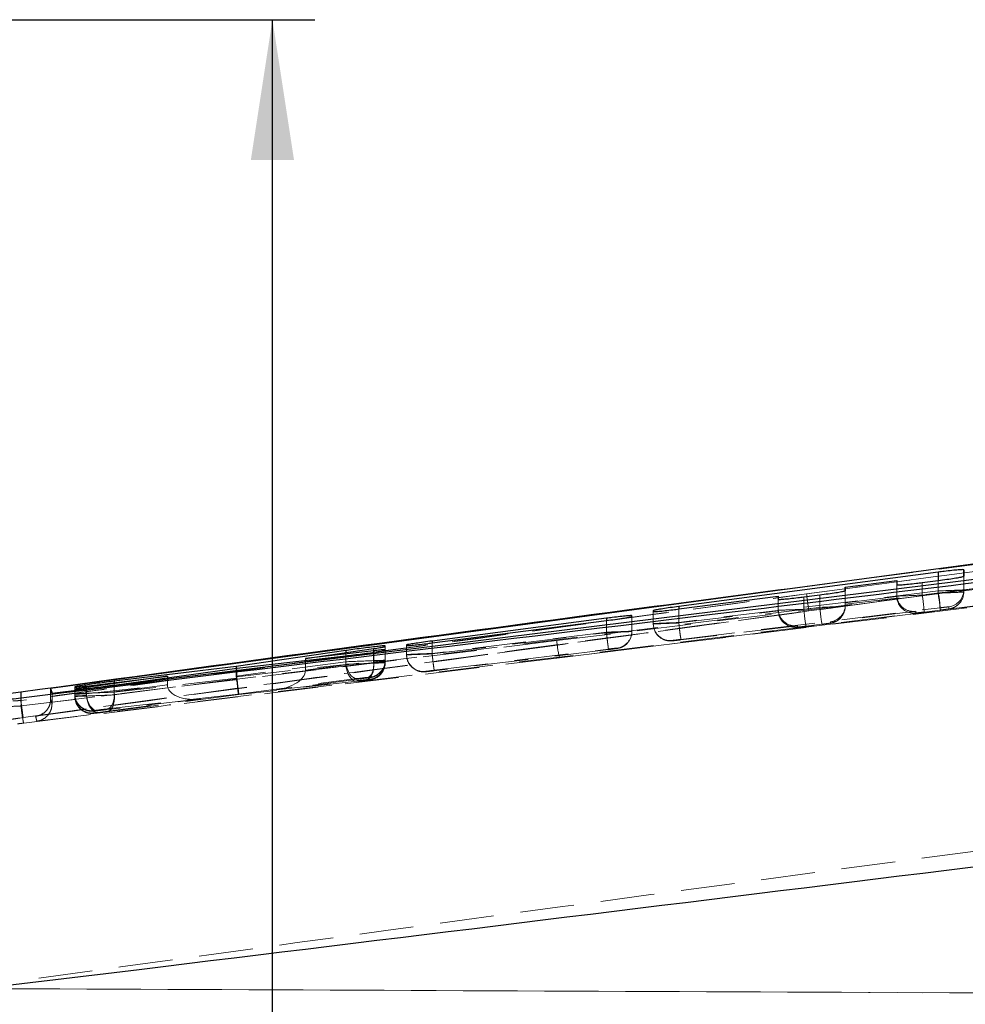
# Model space of a CAD drawing. Header units: millimetres. Extents: x 34 to 407, y 41 to 288.
# Tile 7 of 20: x 197 to 219, y 132 to 155. Entities that reach past the tile are written whole.
import ezdxf

# ---------------------------------------------------------------- set-up
doc = ezdxf.new("R2010")
doc.units = ezdxf.units.MM
doc.linetypes.add('HIDDEN', pattern=[1.905, 1.27, -0.635])
doc.layers.add('FORMATO', color=179, linetype='Continuous')
doc.styles.add('SLDTEXTSTYLE0', font='TXT', dxfattribs={"width": 0.75})
doc.dimstyles.new('SLDDIMSTYLE2', dxfattribs={"dimtxt": 3.5, "dimasz": 3.302, "dimexe": 0, "dimexo": 0.0625, "dimgap": 0.875, "dimtad": 1, "dimdec": 3, "dimlfac": 0.5, "dimrnd": 1e-09, "dimzin": 12, "dimdsep": 46, "dimtxsty": 'SLDTEXTSTYLE0', "dimsah": 1, "dimcen": 0.09, "dimadec": 0, "dimazin": 3, "dimtfac": 1, "dimtdec": 3, "dimtofl": 0, "dimtmove": 0, "dimatfit": 3, "dimfxl": 0, "dimfrac": 2, "dimtolj": 1, "dimtzin": 12, "dimarcsym": 0})

# ---------------------------------------------------------------- blocks, each defined once
blk = doc.blocks.new('_D_7')
at = {"layer": 'FORMATO'}
for p, q in [((165.561, 154.941), (203.952, 154.941)), ((202.952, 100.541), (202.952, 154.941)), ((165.561, 100.541), (203.952, 100.541)), ((202.952, 100.541), (202.952, 84.443))]:
    blk.add_line(p, q, dxfattribs=at)
for points in [[(202.952, 154.941), (202.444, 151.639), (203.46, 151.639)], [(202.952, 100.541), (203.46, 103.843), (202.444, 103.843)]]:
    blk.add_solid(points, dxfattribs=at)
at = {"layer": 'FORMATO', "insert": (198.44, 84.443), "char_height": 3.5, "attachment_point": 1, "rotation": 90, "style": 'SLDTEXTSTYLE0'}
blk.add_mtext('27,2', dxfattribs=at)

msp = doc.modelspace()

# ---------------------------------------------------------------- linework, layer by layer
at = {"color": 7, "linetype": 'Continuous', "lineweight": 25}
for p, q in [((229.8311, 143.5425), (197.7383, 139.2146)), ((197.7705, 139.1032), (234.556, 143.6503)), ((218.6033, 141.9506), (212.5055, 141.1434)), ((219.2034, 141.8545), (219.2033, 142.0057)), ((219.2033, 142.0057), (219.2033, 141.8545)), ((216.4187, 141.5953), (217.6281, 141.7532)), ((217.6281, 141.7532), (217.6282, 141.6531)), ((218.2282, 141.7078), (218.6034, 141.7555)), ((216.4187, 141.5148), (216.4187, 141.5953)), ((216.4187, 141.5953), (216.4187, 141.5148)), ((212.5055, 141.0847), (214.8435, 141.3898)), ((214.8435, 141.3898), (214.8435, 141.3129)), ((215.4435, 141.3693), (215.8187, 141.4171)), ((211.9055, 141.0444), (211.9055, 141.0256)), ((210.8033, 140.8667), (206.7055, 140.3314)), ((206.7055, 140.2865), (210.8034, 140.8131)), ((211.4033, 140.9085), (211.4033, 140.9264)), ((204.6773, 140.1071), (202.1026, 139.7315)), ((203.7266, 139.9206), (205.3309, 140.1528)), ((205.3332, 140.1038), (203.7266, 139.9206)), ((205.6033, 140.2007), (205.6033, 140.2176)), ((205.6034, 140.1116), (205.6034, 140.1267)), ((206.1055, 140.2382), (206.1055, 140.224)), ((202.1163, 139.6926), (204.675, 139.9833)), ((203.7266, 139.9206), (203.7266, 139.8756)), ((199.2332, 139.2972), (202.1163, 139.6926)), ((202.1026, 139.7315), (199.2354, 139.3868)), ((202.1026, 139.7315), (202.1026, 139.6907)), ((198.5772, 139.2737), (200.4815, 139.5017)), ((200.4815, 139.5017), (198.5795, 139.2388)), ((200.4815, 139.5017), (200.4815, 139.4684)), ((197.7383, 139.2146), (197.7705, 139.1032)), ((197.7383, 139.2146), (197.7383, 139.0794)), ((198.3055, 139.2552), (198.3055, 139.2453)), ((198.3055, 139.1972), (198.3056, 139.1878)), ((197.7705, 139.1032), (197.7705, 139.0833))]:
    msp.add_line(p, q, dxfattribs=at)
at = {"color": 7, "linetype": 'HIDDEN', "lineweight": 18}
for p, q in [((234.7042, 143.4476), (197.7705, 138.8965)), ((227.4415, 143.1868), (215.9957, 141.6767)), ((209.7013, 139.9386), (234.8145, 143.0468)), ((215.5078, 141.4397), (227.3569, 143.0271)), ((217.6281, 141.7532), (217.6281, 141.4227)), ((218.2282, 141.7078), (218.2282, 141.4106)), ((218.6033, 141.7555), (218.6033, 141.5102)), ((218.6034, 141.7555), (218.6034, 141.4562)), ((219.2033, 141.8545), (219.2033, 141.532)), ((219.2034, 141.8545), (219.2034, 141.4831)), ((218.9386, 141.4908), (207.9785, 140.0107)), ((218.6033, 141.5102), (212.5055, 140.7679)), ((216.4187, 141.5148), (216.4187, 141.1499)), ((216.4187, 141.5148), (216.4187, 141.2319)), ((217.6282, 141.6531), (217.6282, 141.3887)), ((219.2034, 141.4831), (219.2033, 141.532)), ((214.8435, 141.3898), (214.8435, 141.0838)), ((214.8435, 141.3129), (214.8435, 141.0556)), ((215.4435, 141.3693), (215.4435, 141.0774)), ((215.8187, 141.4171), (215.8187, 141.1231)), ((216.4187, 141.2319), (217.6305, 141.3794)), ((216.4187, 141.1782), (216.4187, 141.2319)), ((217.6281, 141.4227), (217.6282, 141.3887)), ((218.2282, 141.4106), (218.6034, 141.4562)), ((211.9055, 141.0444), (211.9055, 140.741)), ((211.9055, 141.0256), (211.9055, 140.7337)), ((212.5055, 141.0847), (212.5055, 140.7556)), ((212.5055, 141.0847), (212.5055, 140.7679)), ((212.5055, 140.7556), (214.8458, 141.0404)), ((212.5538, 140.3709), (218.6516, 141.1131)), ((214.8435, 141.0838), (214.8435, 141.0556)), ((215.4435, 141.0774), (215.8187, 141.1231)), ((218.0765, 141.0307), (216.067, 140.7861)), ((216.4187, 141.1499), (216.4187, 141.1782)), ((218.0765, 140.9917), (218.0765, 141.0307)), ((218.6517, 141.0592), (218.2765, 141.0135)), ((218.8516, 141.1349), (218.8517, 141.0861)), ((210.8033, 140.8131), (210.8033, 140.5399)), ((210.8034, 140.8131), (210.8034, 140.5276)), ((211.4033, 140.9264), (211.4033, 140.5618)), ((211.4033, 140.9085), (211.4033, 140.5544)), ((216.067, 140.7861), (216.067, 140.7529)), ((210.8033, 140.5399), (206.7055, 140.0411)), ((211.4033, 140.5544), (211.4033, 140.5618)), ((211.9055, 140.741), (211.9055, 140.7337)), ((215.2918, 140.6918), (212.5538, 140.3585)), ((215.2918, 140.6585), (215.2918, 140.6918)), ((215.867, 140.726), (215.4918, 140.6804)), ((197.0433, 138.8049), (209.6362, 140.3414)), ((206.7055, 140.0288), (210.8034, 140.5276)), ((212.3538, 140.3367), (212.3538, 140.344)), ((205.3309, 140.1528), (205.3309, 139.857)), ((205.6033, 140.2176), (205.6033, 139.8788)), ((205.6033, 140.2007), (205.6033, 139.8701)), ((205.6034, 140.1267), (205.6034, 139.8309)), ((205.6034, 140.1116), (205.6034, 139.8226)), ((206.1055, 140.2382), (206.1055, 140.0143)), ((206.1055, 140.224), (206.1055, 140.007)), ((206.7055, 140.2865), (206.7055, 140.0288)), ((206.7055, 140.2865), (206.7055, 140.0411)), ((206.7538, 139.6441), (210.8517, 140.1429)), ((210.8517, 140.1305), (206.7539, 139.6317)), ((211.0517, 140.1647), (211.0517, 140.1574)), ((209.7013, 139.9386), (197.1064, 138.4017)), ((204.6773, 139.8433), (202.1026, 139.5089)), ((203.7266, 139.8756), (203.7266, 139.6485)), ((203.7266, 139.6485), (205.3309, 139.857)), ((204.675, 139.9833), (204.675, 139.7828)), ((204.6773, 140.0582), (204.6773, 139.8433)), ((205.3332, 140.0664), (205.3332, 139.8221)), ((205.6033, 139.8701), (205.6033, 139.8788)), ((206.1055, 140.0143), (206.1055, 140.007)), ((202.1026, 139.6907), (202.1026, 139.5089)), ((202.1163, 139.4925), (204.675, 139.7828)), ((202.1163, 139.6926), (202.1163, 139.4925)), ((205.3332, 139.8221), (203.7265, 139.6399)), ((205.6034, 139.8226), (205.6034, 139.8309)), ((206.5539, 139.6099), (206.5539, 139.6172)), ((199.2332, 139.0646), (202.1195, 139.4397)), ((202.1058, 139.456), (199.2354, 139.1305)), ((200.4815, 139.4684), (200.4815, 139.307)), ((202.1491, 139.0834), (204.943, 139.4463)), ((204.9422, 139.3858), (202.165, 139.0706)), ((205.1608, 139.4599), (203.0448, 139.185)), ((203.0448, 139.185), (205.1617, 139.4251)), ((205.2516, 139.4817), (205.2516, 139.4731)), ((205.2517, 139.4339), (205.2517, 139.4256)), ((198.3055, 139.2552), (198.3055, 139.0906)), ((198.3055, 139.2453), (198.3055, 139.082)), ((198.3055, 139.1972), (198.3055, 139.038)), ((198.3056, 139.1878), (198.3056, 139.0291)), ((198.5772, 139.0909), (200.4815, 139.307)), ((198.5772, 139.2737), (198.5772, 139.0909)), ((200.4816, 139.2983), (198.5795, 139.0513)), ((198.5795, 139.2388), (198.5795, 139.0513)), ((199.2332, 139.2972), (199.2332, 139.0646)), ((199.2354, 139.3525), (199.2354, 139.1305)), ((197.0356, 138.9945), (197.0356, 138.9328)), ((197.0366, 138.9329), (197.0356, 138.9328)), ((197.0433, 138.9954), (197.0433, 138.8049)), ((197.7383, 139.0794), (197.7383, 139.0217)), ((197.7383, 138.96), (197.7383, 139.0217)), ((197.7705, 139.0833), (197.7705, 138.8965)), ((198.3055, 139.0906), (198.3055, 139.082)), ((198.3055, 139.038), (198.3056, 139.0291)), ((201.2634, 138.9683), (198.8444, 138.6938)), ((198.8452, 138.6542), (201.2634, 138.9683)), ((202.165, 139.0706), (199.0631, 138.6676)), ((199.0638, 138.7334), (202.1491, 139.0834)), ((197.0433, 138.8049), (197.0433, 138.8049)), ((197.7705, 138.8965), (197.7705, 138.8531)), ((198.7538, 138.6849), (198.7538, 138.6936)), ((197.0107, 138.5196), (197.0909, 138.5308)), ((198.7539, 138.632), (198.7539, 138.641)), ((260.144, 131.8799), (189.066, 132.1901)), ((189.066, 132.1901), (242.3947, 131.9574))]:
    msp.add_line(p, q, dxfattribs=at)
at = {"color": 8, "linetype": 'Continuous', "lineweight": 25}
for p, q in [((218.6033, 141.9506), (218.6033, 141.7555)), ((212.5055, 141.1434), (212.5055, 141.0847)), ((210.8033, 140.8667), (210.8033, 140.8131)), ((206.7055, 140.3314), (206.7055, 140.2865)), ((204.6773, 140.1071), (204.6773, 140.0582)), ((205.3332, 140.1038), (205.3332, 140.0664)), ((199.2354, 139.3868), (199.2354, 139.3525)), ((197.0356, 139.1271), (197.0356, 138.9945))]:
    msp.add_line(p, q, dxfattribs=at)
at = {"color": 7, "linetype": 'HIDDEN', "lineweight": 18, "flags": 128}
for points in [[(209.6362, 140.3414), (226.5497, 142.4128), (234.7471, 143.4164)], [(218.6516, 141.1131), (218.6506, 141.1216), (218.6478, 141.1448), (218.6433, 141.1817), (218.6373, 141.2311), (218.63, 141.2911), (218.6217, 141.3593), (218.6127, 141.4333), (218.6033, 141.5102)], [(218.2765, 141.0135), (218.2757, 141.0203), (218.273, 141.0423), (218.2686, 141.0787), (218.2626, 141.128), (218.2552, 141.1884), (218.2468, 141.2575), (218.2377, 141.3325), (218.2282, 141.4106)], [(218.6517, 141.0592), (218.6509, 141.066), (218.6482, 141.088), (218.6438, 141.1244), (218.6378, 141.1737), (218.6304, 141.2341), (218.622, 141.3031), (218.6129, 141.3782), (218.6034, 141.4562)], [(219.2768, 141.1116), (218.7044, 141.0415), (214.0226, 140.4678), (209.7013, 139.9386)], [(215.4435, 141.0774), (215.453, 140.9993), (215.4621, 140.9243), (215.4705, 140.8553), (215.4779, 140.7949), (215.4839, 140.7455), (215.4883, 140.7091), (215.491, 140.6871), (215.4918, 140.6804)], [(215.8187, 141.1231), (215.8282, 141.045), (215.8373, 140.97), (215.8457, 140.9009), (215.8531, 140.8405), (215.8591, 140.7912), (215.8635, 140.7548), (215.8662, 140.7328), (215.867, 140.726)], [(212.5538, 140.3709), (212.5528, 140.3793), (212.55, 140.4025), (212.5455, 140.4395), (212.5395, 140.4889), (212.5322, 140.5489), (212.5239, 140.6171), (212.5149, 140.6911), (212.5055, 140.7679)], [(210.8517, 140.1429), (210.8506, 140.1514), (210.8478, 140.1745), (210.8433, 140.2115), (210.8373, 140.2609), (210.83, 140.3209), (210.8217, 140.3891), (210.8127, 140.4631), (210.8033, 140.5399)], [(212.5055, 140.7556), (212.515, 140.6775), (212.5242, 140.6025), (212.5326, 140.5334), (212.5399, 140.473), (212.5459, 140.4237), (212.5503, 140.3873), (212.553, 140.3653), (212.5538, 140.3585)], [(210.8034, 140.5276), (210.8129, 140.4495), (210.822, 140.3745), (210.8304, 140.3054), (210.8377, 140.2451), (210.8437, 140.1957), (210.8482, 140.1593), (210.8508, 140.1373), (210.8517, 140.1305)], [(204.943, 139.4463), (204.8986, 139.45), (204.854, 139.4699), (204.8111, 139.5053), (204.7717, 139.5545), (204.7373, 139.6156), (204.7094, 139.6861), (204.6891, 139.763), (204.6773, 139.8433)], [(205.1608, 139.4599), (205.2006, 139.4712), (205.2373, 139.4962), (205.2695, 139.5342), (205.2961, 139.5837), (205.3161, 139.643), (205.3288, 139.7099), (205.3338, 139.7821), (205.3309, 139.857)], [(206.7538, 139.6441), (206.7528, 139.6526), (206.75, 139.6757), (206.7455, 139.7127), (206.7395, 139.7621), (206.7322, 139.8221), (206.7239, 139.8903), (206.7149, 139.9643), (206.7055, 140.0411)], [(206.7055, 140.0288), (206.715, 139.9507), (206.7242, 139.8757), (206.7326, 139.8066), (206.7399, 139.7463), (206.7459, 139.6969), (206.7504, 139.6605), (206.753, 139.6385), (206.7539, 139.6317)], [(204.675, 139.7828), (204.6861, 139.7014), (204.706, 139.6234), (204.7338, 139.5522), (204.7684, 139.4907), (204.8083, 139.4415), (204.8518, 139.4068), (204.8971, 139.3879), (204.9422, 139.3858)], [(205.1617, 139.4251), (205.2011, 139.4376), (205.2374, 139.4636), (205.2695, 139.502), (205.2961, 139.5516), (205.3164, 139.6105), (205.3296, 139.6768), (205.3353, 139.7482), (205.3332, 139.8221)], [(198.5772, 139.0909), (198.5883, 139.0094), (198.6082, 138.9315), (198.636, 138.8602), (198.6706, 138.7987), (198.7105, 138.7496), (198.754, 138.7148), (198.7992, 138.696), (198.8444, 138.6938)], [(198.5795, 139.0513), (198.5913, 138.971), (198.6116, 138.894), (198.6395, 138.8236), (198.6739, 138.7624), (198.7134, 138.7132), (198.7562, 138.6779), (198.8008, 138.658), (198.8452, 138.6542)], [(199.2332, 139.0646), (199.2361, 138.9897), (199.2311, 138.9175), (199.2184, 138.8506), (199.1984, 138.7913), (199.1718, 138.7418), (199.1396, 138.7039), (199.1029, 138.6788), (199.0631, 138.6676)], [(199.0638, 138.7334), (199.1032, 138.746), (199.1396, 138.772), (199.1716, 138.8104), (199.1982, 138.8599), (199.2185, 138.9189), (199.2317, 138.9852), (199.2374, 139.0566), (199.2354, 139.1305)]]:
    msp.add_lwpolyline(points, dxfattribs=at)
at = {"color": 7, "linetype": 'HIDDEN', "lineweight": 18}
for centre, radius, start, end in [((218.8033, 141.532), 0.4, 276.9368, 359.99817), ((218.8034, 141.4831), 0.4, 307.30424, 359.99705), ((239.7563, 144.6061), 24.4544, 187.43972, 188.39078), ((218.0281, 141.3887), 0.4, 180.00094, 250.6851), ((215.2435, 141.0556), 0.4, 180.00105, 244.16362), ((216.0187, 141.1499), 0.3999, 321.09461, 359.99945), ((218.0282, 141.3888), 0.4, 250.68195, 276.93997), ((218.8034, 141.4832), 0.4, 276.93965, 307.30249), ((216.0187, 141.15), 0.4, 276.93924, 321.09489), ((211.0034, 140.5618), 0.4, 276.93704, 359.99794), ((211.0034, 140.5544), 0.3999, 321.09461, 359.99959), ((212.3055, 140.7411), 0.4, 180.0025, 276.94132), ((212.3055, 140.7337), 0.4, 180.00091, 244.16362), ((215.2435, 141.0556), 0.4, 244.16224, 276.93923), ((212.18, 140.5462), 2.552, 184.60372, 193.7746), ((211.0034, 140.5544), 0.4, 276.93648, 321.09734), ((212.3055, 140.7338), 0.4, 244.16224, 276.93923), ((205.2033, 139.8788), 0.4, 276.9368, 359.99817), ((205.2033, 139.8701), 0.4, 302.78543, 359.9977), ((206.5055, 140.0143), 0.4, 180.00271, 276.94112), ((206.5055, 140.007), 0.4, 180.00097, 244.16357), ((205.2034, 139.831), 0.4, 276.93745, 359.99753), ((205.2034, 139.8226), 0.4, 313.05378, 359.99936), ((206.5055, 140.007), 0.4, 244.16256, 276.93892), ((205.2033, 139.8702), 0.4, 276.93925, 302.7847), ((205.2034, 139.8226), 0.4, 276.93858, 313.05364), ((198.7055, 139.0907), 0.4, 180.00209, 276.94187), ((198.7055, 139.082), 0.4, 180.00155, 243.56744), ((198.7055, 139.0381), 0.4, 180.00297, 276.94086), ((198.7055, 139.0291), 0.3999, 179.99957, 244.1651), ((198.7055, 139.082), 0.4, 243.56716, 276.93904), ((198.7056, 139.0291), 0.4, 244.16206, 276.93941)]:
    msp.add_arc(centre, radius, start, end, dxfattribs=at)
for centre, major_axis, ratio, start_param, end_param in [((218.6033, 141.5076), (0.6, 0.0243), 0.0041979, 6.2830272, 7.8538235), ((218.6034, 141.4588), (0.6, 0.0243), 0.0041979, 4.7122309, 6.2830272), ((218.0281, 141.4227), (0, -0.4), 0.9999205, 4.712389, 4.8209859), ((218.2282, 141.4131), (0.6, 0.0243), 0.0041979, 3.1414345, 4.7122309), ((218.0281, 141.4278), (0.2669, 0.3017), 0.9874664, 2.4100097, 3.993326), ((215.2435, 141.0838), (0, -0.4), 0.9999205, 4.712389, 4.8209859), ((215.4435, 141.0799), (0.6, 0.0243), 0.0041979, 3.1414345, 4.7122309), ((215.2435, 141.0888), (0.2669, 0.3017), 0.9874664, 2.4100097, 3.993326), ((215.8187, 141.1256), (0.6, 0.0243), 0.0041979, 4.7122309, 6.2830272), ((216.0187, 141.1832), (0.3012, -0.2665), 0.9874667, 5.5516009, 7.0012803), ((218.2765, 141.016), (0.2, 0.0243), 0.0124303, 3.1400916, 4.7108879), ((218.6516, 141.1106), (0.2, 0.0243), 0.0124303, 6.2816842, 7.8524806), ((218.6517, 141.0617), (0.2, 0.0243), 0.0124303, 4.7108879, 6.2816842), ((212.5055, 140.7654), (0.6, 0.0243), 0.0041979, 1.5706382, 3.1414345), ((210.8033, 140.5374), (0.6, 0.0243), 0.0041979, 6.2830272, 7.8538235), ((210.8033, 140.5301), (0.6, 0.0243), 0.0041979, 4.7122309, 6.2830272), ((212.5055, 140.7581), (0.6, 0.0243), 0.0041979, 3.1414345, 4.7122309), ((215.4918, 140.6829), (0.2, 0.0243), 0.0124303, 3.1400916, 4.7108879), ((215.867, 140.7286), (0.2, 0.0243), 0.0124303, 4.7108879, 6.2816842), ((212.5538, 140.3684), (0.2, 0.0243), 0.0124303, 1.5692953, 3.1400916), ((212.5538, 140.361), (0.2, 0.0243), 0.0124303, 3.1400916, 4.7108879), ((210.8517, 140.1404), (0.2, 0.0243), 0.0124303, 6.2816842, 7.8524806), ((210.8517, 140.1331), (0.2, 0.0243), 0.0124303, 4.7108879, 6.2816842), ((205.0033, 139.8544), (0.6, 0.0243), 0.0041979, 6.2830272, 8.4283138), ((205.0033, 139.8458), (0.6, 0.0243), 0.0041979, 5.2897391, 6.2830272), ((206.7055, 140.0386), (0.6, 0.0243), 0.0041979, 1.5706382, 3.1414345), ((206.7055, 140.0313), (0.6, 0.0243), 0.0041979, 3.1414345, 4.7122309), ((202.9965, 139.582), (0.7284, 0.0886), 0.545059, 4.7124158, 6.2062479), ((203.3621, 139.6295), (0.0883, 0.395), 0.8953138, 4.9356167, 4.957081), ((205.0034, 139.7983), (0.6, 0.0243), 0.0041979, 4.133137, 6.2830272), ((205.0034, 139.8066), (0.6, 0.0243), 0.0041979, 6.2830272, 7.2716635), ((206.7539, 139.6416), (0.2, 0.0243), 0.0124303, 1.5692953, 3.1400916), ((206.7539, 139.6343), (0.2, 0.0243), 0.0124303, 3.1400916, 4.7108879), ((202.4676, 139.5281), (0.0901, 0.3947), 0.8961886, 1.8201679, 1.9523034), ((202.1008, 139.4804), (-0.0483, 0.3971), 0.0050659, 3.1565133, 4.6503473), ((202.4824, 139.5092), (0.0832, 0.3951), 0.9022429, 1.8000523, 1.9322397), ((202.1167, 139.4677), (-0.0483, 0.3971), 0.0013949, 1.6412298, 3.1565135), ((205.0517, 139.4012), (0.2, 0.0243), 0.0124303, 4.131794, 6.2816842), ((205.0516, 139.4574), (0.2, 0.0243), 0.0124303, 6.2816842, 8.4269709), ((205.0516, 139.4488), (0.2, 0.0243), 0.0124303, 5.2883961, 6.2816842), ((205.0517, 139.4096), (0.2, 0.0243), 0.0124303, 6.2816842, 7.2703205), ((200.8488, 139.3238), (0.0866, 0.3944), 0.9049506, 1.8088745, 1.8303712), ((201.2151, 139.3654), (0.7319, 0.0891), 0.5424777, 3.0864473, 4.712415), ((198.9055, 139.115), (0.6, 0.0243), 0.0041979, 0.9884987, 3.1414345), ((198.9055, 139.1063), (0.6, 0.0243), 0.0041979, 3.1414345, 4.1332071), ((198.9056, 139.0624), (0.6, 0.0243), 0.0041979, 2.1451126, 3.1414345), ((198.9056, 139.0534), (0.6, 0.0243), 0.0041979, 3.1414345, 5.2898562), ((198.9538, 138.7179), (0.2, 0.0243), 0.0124303, 1.9264028, 3.1400916), ((198.9538, 138.7093), (0.2, 0.0243), 0.0124303, 3.1400916, 4.1318641), ((198.9538, 138.7179), (0.2, 0.0243), 0.0124303, 0.9871557, 1.9264028), ((198.9539, 138.6564), (0.2, 0.0243), 0.0124303, 3.1400916, 5.2885133), ((198.9539, 138.6653), (0.2, 0.0243), 0.0124303, 2.1437696, 3.1400916)]:
    msp.add_ellipse(centre, major_axis=major_axis, ratio=ratio, start_param=start_param, end_param=end_param, dxfattribs=at)
at = {"color": 7, "linetype": 'Continuous', "lineweight": 25}
for points, knots in [([(197.0433, 138.9954), (202.4136, 139.6447), (215.0041, 141.1671), (227.5944, 142.6922), (234.8145, 143.5668)], [0, 0, 0, 0, 0.4265382, 1, 1, 1, 1]), ([(219.2033, 142.0057), (219.1968, 142.0076), (219.1838, 142.0112), (219.0821, 142.005), (218.9322, 141.9907), (218.7632, 141.9713), (218.65, 141.9567), (218.6033, 141.9506)], [0, 0, 0, 0, 0.21217082, 0.42434115, 0.63662513, 0.85020562, 1, 1, 1, 1]), ([(217.6282, 141.6531), (217.6347, 141.6515), (217.6477, 141.6483), (217.7496, 141.6549), (217.8996, 141.6691), (218.0686, 141.6879), (218.1817, 141.702), (218.2282, 141.7078)], [0, 0, 0, 0, 0.21232872, 0.4246627, 0.63717195, 0.85093919, 1, 1, 1, 1]), ([(218.6034, 141.7555), (218.6714, 141.7644), (218.8074, 141.7822), (218.9883, 141.8092), (219.1241, 141.8323), (219.1939, 141.8475), (219.2007, 141.8526), (219.2034, 141.8545)], [0, 0, 0, 0, 0.2170674, 0.4341329, 0.651038, 0.8666738, 1, 1, 1, 1]), ([(215.9957, 141.6767), (214.4441, 141.4727), (208.1216, 140.6412), (201.8033, 139.7783), (197.0356, 139.1271)], [0, 0, 0, 0, 0.2454114, 1, 1, 1, 1]), ([(215.8187, 141.4171), (215.8867, 141.4261), (216.0227, 141.4439), (216.2036, 141.4706), (216.3394, 141.4934), (216.4092, 141.5082), (216.4161, 141.513), (216.4187, 141.5148)], [0, 0, 0, 0, 0.2170774, 0.4341576, 0.6510213, 0.8665765, 1, 1, 1, 1]), ([(214.8435, 141.3129), (214.85, 141.3115), (214.8631, 141.3087), (214.9649, 141.3157), (215.115, 141.3303), (215.284, 141.3493), (215.3971, 141.3635), (215.4435, 141.3693)], [0, 0, 0, 0, 0.212323, 0.4246415, 0.6371959, 0.8510412, 1, 1, 1, 1]), ([(212.5055, 141.1434), (212.4375, 141.1342), (212.3014, 141.1157), (212.1204, 141.0883), (211.9847, 141.0652), (211.915, 141.0505), (211.9081, 141.0461), (211.9055, 141.0444)], [0, 0, 0, 0, 0.21726613, 0.4345357, 0.65150542, 0.86697552, 1, 1, 1, 1]), ([(211.9055, 141.0256), (211.912, 141.0243), (211.9251, 141.0217), (212.0269, 141.0293), (212.1769, 141.0446), (212.3458, 141.0642), (212.459, 141.0788), (212.5055, 141.0847)], [0, 0, 0, 0, 0.2122244, 0.4244383, 0.6369267, 0.8508154, 1, 1, 1, 1]), ([(211.4033, 140.9264), (211.3968, 140.9276), (211.3838, 140.93), (211.2819, 140.9223), (211.1319, 140.907), (210.963, 140.8872), (210.8498, 140.8726), (210.8033, 140.8667)], [0, 0, 0, 0, 0.2122424, 0.4244807, 0.6369908, 0.8508856, 1, 1, 1, 1]), ([(210.8034, 140.8131), (210.8714, 140.822), (211.0074, 140.8399), (211.1882, 140.8663), (211.324, 140.8885), (211.3938, 140.9026), (211.4007, 140.9069), (211.4033, 140.9085)], [0, 0, 0, 0, 0.2171045, 0.4342131, 0.6510185, 0.8664182, 1, 1, 1, 1]), ([(206.7055, 140.3314), (206.6375, 140.3224), (206.5015, 140.3043), (206.3206, 140.278), (206.1849, 140.2565), (206.1151, 140.2432), (206.1082, 140.2396), (206.1055, 140.2382)], [0, 0, 0, 0, 0.2171702, 0.4343547, 0.6510996, 0.8663084, 1, 1, 1, 1]), ([(204.675, 139.9833), (204.7355, 139.9903), (204.8563, 140.0041), (205.0641, 140.03), (205.2626, 140.0561), (205.4327, 140.0802), (205.5528, 140.0991), (205.5994, 140.1085), (205.6026, 140.1109), (205.6034, 140.1116)], [0, 0, 0, 0, 0.1577113, 0.3153915, 0.4737319, 0.6322806, 0.7902299, 0.9470301, 1, 1, 1, 1]), ([(205.6033, 140.2176), (205.5968, 140.2184), (205.5837, 140.22), (205.4819, 140.2109), (205.3319, 140.1944), (205.1434, 140.1713), (204.9389, 140.1444), (204.7801, 140.1222), (204.6995, 140.1104), (204.6773, 140.1071)], [0, 0, 0, 0, 0.1551609, 0.3103145, 0.4657604, 0.6223177, 0.7802677, 0.9392743, 1, 1, 1, 1]), ([(205.3309, 140.1528), (205.3836, 140.1607), (205.489, 140.1765), (205.5849, 140.1935), (205.5973, 140.1983), (205.6033, 140.2007)], [0, 0, 0, 0, 0.3410105, 0.6821099, 1, 1, 1, 1]), ([(205.6034, 140.1267), (205.5967, 140.1274), (205.5834, 140.1288), (205.4849, 140.1204), (205.3831, 140.1092), (205.3332, 140.1038)], [0, 0, 0, 0, 0.3381442, 0.6762849, 1, 1, 1, 1]), ([(206.1055, 140.224), (206.1121, 140.2232), (206.1251, 140.2217), (206.227, 140.2305), (206.3772, 140.2465), (206.5462, 140.2663), (206.6592, 140.2807), (206.7055, 140.2865)], [0, 0, 0, 0, 0.21231959, 0.42463539, 0.63734352, 0.85148897, 1, 1, 1, 1]), ([(199.2354, 139.3868), (199.175, 139.3792), (199.0541, 139.3641), (198.8462, 139.3365), (198.6474, 139.3091), (198.4768, 139.2845), (198.3565, 139.266), (198.3095, 139.2574), (198.3063, 139.2557), (198.3055, 139.2552)], [0, 0, 0, 0, 0.1577541, 0.3154743, 0.4738726, 0.6323565, 0.790007, 0.9463087, 1, 1, 1, 1]), ([(198.3055, 139.2453), (198.3122, 139.2452), (198.3255, 139.245), (198.4243, 139.2554), (198.5268, 139.2676), (198.5772, 139.2737)], [0, 0, 0, 0, 0.3370052, 0.6739738, 1, 1, 1, 1]), ([(198.5795, 139.2388), (198.5267, 139.2315), (198.4212, 139.2169), (198.3243, 139.2022), (198.3117, 139.1988), (198.3055, 139.1972)], [0, 0, 0, 0, 0.3394383, 0.6789612, 1, 1, 1, 1]), ([(198.3056, 139.1878), (198.3121, 139.1878), (198.3252, 139.1877), (198.4273, 139.1981), (198.5778, 139.2151), (198.7668, 139.2376), (198.9715, 139.263), (199.1304, 139.2835), (199.2109, 139.2942), (199.2332, 139.2972)], [0, 0, 0, 0, 0.1552292, 0.310448, 0.4660666, 0.6227573, 0.7806036, 0.9392119, 1, 1, 1, 1]), ([(197.0356, 139.1271), (196.9562, 139.1165), (196.7973, 139.0953), (196.586, 139.0697), (196.4628, 139.054), (196.4153, 139.0465), (196.4052, 139.0449)], [0, 0, 0, 0, 0.3063577, 0.6127638, 0.9179983, 1, 1, 1, 1]), ([(196.54, 138.9399), (196.5621, 138.9423), (196.6391, 138.9506), (196.807, 138.9678), (196.9648, 138.9862), (197.0433, 138.9954)], [0, 0, 0, 0, 0.1686228, 0.586617, 1, 1, 1, 1]), ([(235.5455, 137.0185), (223.6389, 135.5364), (209.6301, 133.7927), (195.616, 132.0926), (193.5131, 131.8375)], [0, 0, 0, 0, 0.8499379, 1, 1, 1, 1])]:
    msp.add_open_spline(points, degree=3, knots=knots, dxfattribs=at)
at = {"color": 7, "linetype": 'HIDDEN', "lineweight": 18}
for points, knots in [([(227.3756, 143.0147), (221.7405, 142.2703), (211.6243, 140.9339), (201.5148, 139.5472), (197.0366, 138.9329)], [0, 0, 0, 0, 0.55702589, 1, 1, 1, 1]), ([(197.4155, 138.4459), (198.4527, 138.573), (210.895, 140.0973), (223.3357, 141.6353), (234.7393, 143.0452)], [0, 0, 0, 0, 0.0833583, 1, 1, 1, 1]), ([(227.412, 142.6246), (227.1437, 142.5889), (225.8022, 142.4105), (221.8524, 141.8839), (218.1716, 141.3886), (215.5637, 141.0376)], [0, 0, 0, 0, 0.067925, 0.3396261, 1, 1, 1, 1]), ([(197.0909, 138.5308), (201.5685, 139.145), (211.677, 140.5315), (221.7922, 141.8683), (227.4268, 142.6129)], [0, 0, 0, 0, 0.442961, 1, 1, 1, 1]), ([(197.7383, 139.0217), (203.0675, 139.75), (208.9901, 140.5595), (214.9141, 141.3595), (215.5078, 141.4397)], [0, 0, 0, 0, 0.899788, 1, 1, 1, 1]), ([(215.5637, 141.0376), (214.1479, 140.8479), (207.9617, 140.0186), (201.7787, 139.1722), (197.0107, 138.5196)], [0, 0, 0, 0, 0.2288565, 1, 1, 1, 1]), ([(215.5637, 141.0376), (215.2954, 141.0014), (213.9543, 140.8203), (207.8944, 140.0008), (202.1039, 139.2087), (197.3861, 138.5633)], [0, 0, 0, 0, 0.0442621, 0.2213104, 1, 1, 1, 1]), ([(217.8964, 141.0126), (217.9121, 141.0071), (217.9459, 140.9953), (217.9942, 140.9892), (218.033, 140.9883), (218.0538, 140.9893), (218.0683, 140.9902), (218.0918, 140.9923), (218.1359, 140.997), (218.2068, 141.0051), (218.2547, 141.0109), (218.2765, 141.0135)], [0, 0, 0, 0, 0.1089284, 0.2339729, 0.3196322, 0.3632242, 0.4036704, 0.4818444, 0.685091, 0.8562914, 1, 1, 1, 1]), ([(218.6517, 141.0592), (218.6785, 141.0625), (218.7322, 141.0691), (218.8025, 141.0782), (218.8439, 141.0841), (218.8668, 141.0877), (218.8948, 141.0932), (218.9392, 141.1055), (218.9935, 141.1272), (219.0278, 141.155), (219.0435, 141.1677)], [0, 0, 0, 0, 0.16545025, 0.33157407, 0.50557133, 0.59563673, 0.64088507, 0.72932041, 0.87638577, 1, 1, 1, 1]), ([(215.867, 140.726), (215.8938, 140.7293), (215.9475, 140.7359), (216.0178, 140.7451), (216.0592, 140.7509), (216.0821, 140.7545), (216.1101, 140.7601), (216.1547, 140.7721), (216.2218, 140.8023), (216.2873, 140.8453), (216.3173, 140.8881), (216.3265, 140.9013)], [0, 0, 0, 0, 0.1381859, 0.2769345, 0.4222551, 0.4974822, 0.5352741, 0.6091364, 0.7319664, 0.917539, 1, 1, 1, 1]), ([(215.07, 140.6972), (215.0766, 140.6934), (215.1041, 140.6774), (215.1542, 140.6644), (215.2095, 140.6559), (215.2484, 140.6552), (215.2691, 140.6561), (215.2836, 140.6571), (215.3071, 140.6592), (215.3512, 140.6638), (215.4221, 140.6719), (215.47, 140.6777), (215.4918, 140.6803)], [0, 0, 0, 0, 0.0451551, 0.1896211, 0.3033418, 0.3812439, 0.4208883, 0.4576717, 0.5287664, 0.7136024, 0.8693057, 1, 1, 1, 1]), ([(210.8517, 140.1305), (210.8785, 140.1338), (210.9322, 140.1404), (211.0025, 140.1496), (211.0439, 140.1554), (211.0668, 140.159), (211.0948, 140.1646), (211.1394, 140.1766), (211.2065, 140.2068), (211.2719, 140.2498), (211.302, 140.2926), (211.3112, 140.3058)], [0, 0, 0, 0, 0.1381861, 0.2769347, 0.4222492, 0.4974836, 0.5352675, 0.6091294, 0.7319612, 0.9175388, 1, 1, 1, 1]), ([(212.132, 140.3753), (212.1386, 140.3715), (212.1661, 140.3556), (212.2162, 140.3426), (212.2715, 140.334), (212.3104, 140.3334), (212.3311, 140.3342), (212.3456, 140.3352), (212.3691, 140.3373), (212.4132, 140.342), (212.4842, 140.3501), (212.532, 140.3559), (212.5538, 140.3585)], [0, 0, 0, 0, 0.0451553, 0.1896221, 0.3033434, 0.3812459, 0.4208905, 0.4576624, 0.5287701, 0.7136119, 0.8693025, 1, 1, 1, 1]), ([(206.332, 139.6486), (206.3386, 139.6448), (206.3661, 139.6288), (206.4162, 139.6158), (206.4715, 139.6072), (206.5104, 139.6066), (206.5311, 139.6075), (206.5456, 139.6085), (206.5692, 139.6105), (206.6132, 139.6152), (206.6842, 139.6233), (206.732, 139.6291), (206.7539, 139.6317)], [0, 0, 0, 0, 0.0451562, 0.1896223, 0.3033449, 0.3812403, 0.4208848, 0.4576612, 0.5287689, 0.7136057, 0.8693028, 1, 1, 1, 1]), ([(204.939, 139.3854), (204.9632, 139.3882), (205.0118, 139.3938), (205.0947, 139.4039), (205.1703, 139.4134), (205.2356, 139.4226), (205.2593, 139.4251), (205.3212, 139.4388), (205.3879, 139.4652), (205.4477, 139.4982), (205.4724, 139.5282), (205.4754, 139.5318)], [0, 0, 0, 0, 0.1239826, 0.2493099, 0.3739137, 0.5008593, 0.6509087, 0.6914625, 0.8198061, 0.978256, 1, 1, 1, 1]), ([(205.1641, 139.4603), (205.178, 139.4621), (205.215, 139.467), (205.2469, 139.4716), (205.2713, 139.4755), (205.3064, 139.4829), (205.3589, 139.4985), (205.3979, 139.5219), (205.4193, 139.5348)], [0, 0, 0, 0, 0.152731, 0.4070436, 0.5264943, 0.5947573, 0.7768306, 1, 1, 1, 1]), ([(197.0356, 138.9328), (197.0356, 138.9328), (196.9723, 138.929), (196.9099, 138.9253), (196.8475, 138.9217)], [0, 0, 0, 0, 0.000648, 1, 1, 1, 1]), ([(197.0366, 138.9329), (197.0428, 138.8876), (197.0553, 138.7971), (197.072, 138.675), (197.0872, 138.5619), (197.0895, 138.5424), (197.0909, 138.5308)], [0, 0, 0, 0, 0.217036, 0.4340694, 0.6650992, 1, 1, 1, 1]), ([(197.3861, 138.5633), (197.3875, 138.5634), (197.4001, 138.565), (197.4696, 138.5774), (197.5763, 138.625), (197.6744, 138.7319), (197.7281, 138.8441), (197.7349, 138.9213), (197.7383, 138.96)], [0, 0, 0, 0, 0.0079913, 0.075057, 0.4179711, 0.6712824, 0.8350488, 1, 1, 1, 1]), ([(197.7705, 138.8531), (197.7705, 138.8531), (197.7634, 138.8691), (197.7551, 138.9028), (197.7442, 138.9402), (197.7383, 138.9599), (197.7383, 138.96)], [0, 0, 0, 0, 0.000261, 0.4993568, 0.9994737, 1, 1, 1, 1]), ([(196.3678, 138.7732), (196.3678, 138.7732), (196.3678, 138.7737), (196.3956, 138.7731), (196.5114, 138.7787), (196.6899, 138.7871), (196.8783, 138.7965), (196.9996, 138.8026), (197.0428, 138.8048), (197.0429, 138.8049)], [0, 0, 0, 0, 0.0001184, 0.2194083, 0.4386838, 0.6581829, 0.8785955, 0.9998849, 1, 1, 1, 1]), ([(197.0429, 138.8049), (197.0429, 138.8049), (197.0431, 138.8049), (197.0432, 138.8049), (197.0433, 138.8049)], [0, 0, 0, 0, 0.2808427, 1, 1, 1, 1]), ([(197.1064, 138.4017), (197.1053, 138.4024), (197.1038, 138.4035), (197.0989, 138.4184), (197.0904, 138.4564), (197.0753, 138.5482), (197.057, 138.6686), (197.0479, 138.7594), (197.0433, 138.8049)], [0, 0, 0, 0, 0.111733, 0.1500979, 0.3626782, 0.5752528, 0.7876062, 1, 1, 1, 1]), ([(197.4155, 138.4459), (197.4168, 138.4461), (197.4329, 138.4483), (197.504, 138.4627), (197.6111, 138.5146), (197.7073, 138.6228), (197.7605, 138.7365), (197.7672, 138.8141), (197.7705, 138.8531)], [0, 0, 0, 0, 0.0080573, 0.0945927, 0.4233463, 0.6700447, 0.8344848, 1, 1, 1, 1]), ([(198.5283, 138.7255), (198.5351, 138.7214), (198.563, 138.7049), (198.6137, 138.6914), (198.6696, 138.6824), (198.7092, 138.6816), (198.7305, 138.6824), (198.7449, 138.6834), (198.7684, 138.6855), (198.8007, 138.6889), (198.8339, 138.6926), (198.8412, 138.6934)], [0, 0, 0, 0, 0.0611619, 0.2498024, 0.3987268, 0.5017329, 0.5541582, 0.6011862, 0.6896164, 0.931963, 1, 1, 1, 1]), ([(196.7921, 138.4854), (196.7944, 138.4861), (196.7995, 138.4877), (196.8442, 138.495), (196.9162, 138.506), (196.9792, 138.515), (197.0107, 138.5196)], [0, 0, 0, 0, 0.2212764, 0.4800308, 0.7400675, 1, 1, 1, 1]), ([(197.3861, 138.5633), (197.391, 138.542), (197.4006, 138.4996), (197.4105, 138.4638), (197.4155, 138.4459)], [0, 0, 0, 0, 0.5015017, 1, 1, 1, 1]), ([(198.5321, 138.6707), (198.5386, 138.6669), (198.5662, 138.6509), (198.6163, 138.6379), (198.6715, 138.6294), (198.7104, 138.6287), (198.7312, 138.6296), (198.7456, 138.6306), (198.7691, 138.6327), (198.8131, 138.6373), (198.8885, 138.6459), (198.9694, 138.6557), (199.0303, 138.6633), (199.0598, 138.6671), (199.0663, 138.6679)], [0, 0, 0, 0, 0.0365399, 0.1534433, 0.2454683, 0.3085018, 0.340575, 0.3703405, 0.4278741, 0.5767611, 0.7027853, 0.8341252, 0.963567, 1, 1, 1, 1]), ([(197.1064, 138.4017), (197.0889, 138.3996), (197.0388, 138.3935), (196.9868, 138.3873), (196.9618, 138.3845), (196.9617, 138.3845)], [0, 0, 0, 0, 0.3476188, 0.9973471, 1, 1, 1, 1]), ([(193.6831, 131.8788), (194.1969, 131.9505), (205.7902, 133.5688), (217.3936, 135.1162), (228.4828, 136.5951)], [0, 0, 0, 0, 0.0443182, 1, 1, 1, 1])]:
    msp.add_open_spline(points, degree=3, knots=knots, dxfattribs=at)

# ---------------------------------------------------------------- dimensions: what is measured, and where the dimension line sits
at = {"layer": 'FORMATO'}
dim = msp.add_linear_dim(base=(202.9518, 154.9411), p1=(164.561, 100.5411), p2=(164.561, 154.9411), angle=90, dimstyle='SLDDIMSTYLE2', dxfattribs=at)
dim.commit()
dim.dimension.update_dxf_attribs({"geometry": '_D_7', "text_midpoint": (202.9518, 88.969), "dimtype": 160})

doc.saveas('drawing.dxf')
